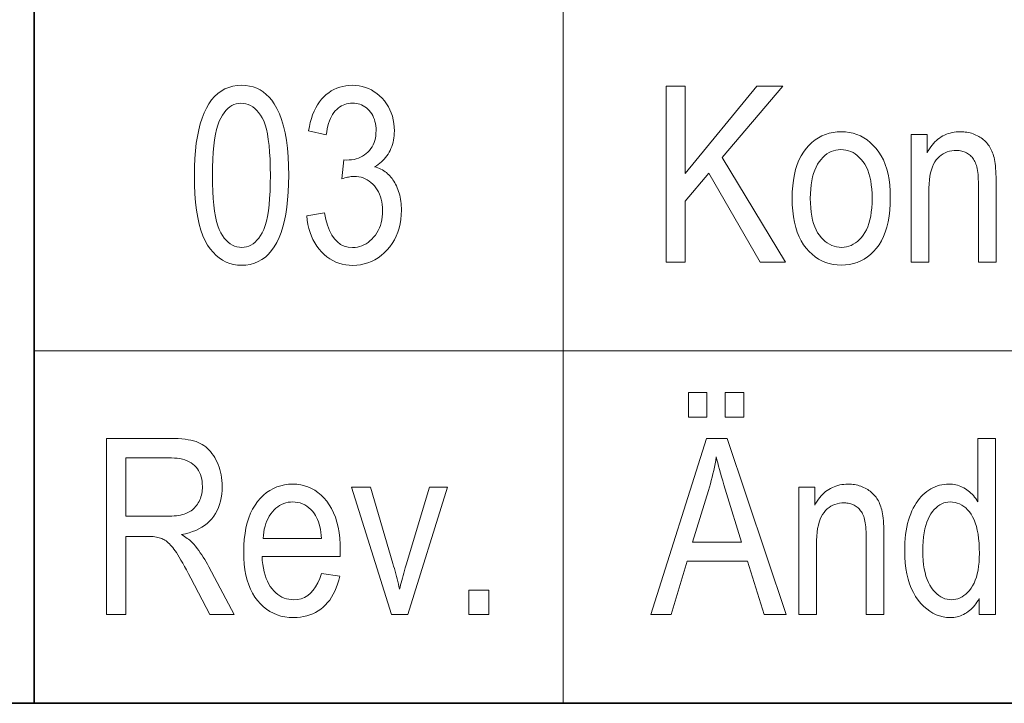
# Model space of a CAD drawing. Extents: x 5 to 2705, y 5 to 648.
# Tile 8 of 50: x 659 to 670, y 46 to 54. Entities that reach past the tile are written whole.
import ezdxf

# ---------------------------------------------------------------- set-up
doc = ezdxf.new("R2010")
doc.units = 0

msp = doc.modelspace()

# ---------------------------------------------------------------- linework, layer by layer
at = {"color": 7, "lineweight": 35}
for p, q in [((659, 74), (659, 46)), ((832, 46), (654, 46))]:
    msp.add_line(p, q, dxfattribs=at)
at = {"color": 7, "lineweight": 13}
for p, q in [((665, 66), (665, 46)), ((659, 50), (737, 50))]:
    msp.add_line(p, q, dxfattribs=at)
for points in [[(660.8172, 51.992496), (660.818542, 52.090736), (660.822632, 52.18409), (660.829407, 52.272564), (660.838867, 52.356152), (660.851135, 52.434856), (660.866028, 52.508675), (660.883667, 52.57761), (660.904053, 52.641663), (660.927124, 52.700832), (660.952942, 52.755116), (660.981384, 52.804363), (661.01239, 52.848431), (661.045959, 52.88731), (661.082153, 52.921009), (661.120911, 52.94952), (661.162231, 52.972851), (661.206116, 52.990993), (661.252625, 53.003956), (661.301697, 53.01173), (661.353333, 53.014324), (661.399292, 53.012222), (661.443176, 53.00592), (661.485168, 52.995415), (661.525085, 52.980709), (661.56311, 52.9618), (661.59906, 52.93869), (661.633057, 52.911377), (661.665039, 52.879864), (661.695007, 52.844147), (661.723022, 52.80423), (661.75415, 52.750435), (661.781982, 52.690559), (661.806519, 52.624596), (661.82782, 52.552551), (661.845825, 52.474419), (661.860535, 52.390202), (661.872009, 52.299904), (661.880188, 52.203518), (661.885132, 52.101048), (661.88678, 51.992496), (661.885376, 51.894768), (661.881348, 51.801853), (661.874573, 51.713757), (661.865112, 51.630478), (661.852966, 51.55201), (661.838135, 51.478363), (661.820557, 51.409527), (661.800293, 51.345509), (661.777344, 51.286308), (661.751709, 51.231922), (661.723389, 51.182545), (661.692444, 51.138363), (661.658875, 51.099377), (661.622681, 51.065594), (661.583862, 51.037003), (661.54248, 51.013615), (661.498413, 50.995422), (661.451782, 50.982426), (661.402466, 50.974628), (661.350586, 50.972031), (661.304504, 50.974323), (661.260132, 50.981197), (661.217468, 50.992661), (661.176514, 51.008701), (661.137268, 51.029331), (661.099731, 51.054543), (661.063843, 51.084335), (661.029724, 51.118717), (660.997314, 51.157681), (660.966553, 51.201225), (660.938171, 51.250393), (660.912781, 51.306221), (660.890381, 51.368702), (660.870972, 51.437843), (660.854492, 51.513641), (660.841064, 51.596096), (660.830627, 51.685211), (660.82312, 51.780979), (660.818665, 51.883408)], [(662.092773, 51.534103), (662.294678, 51.566849), (662.309143, 51.492195), (662.327454, 51.4254), (662.349609, 51.366467), (662.375671, 51.315388), (662.405518, 51.272167), (662.439209, 51.236805), (662.476807, 51.209305), (662.518188, 51.189659), (662.563416, 51.177872), (662.612549, 51.173943), (662.639709, 51.175106), (662.666199, 51.178608), (662.691895, 51.184441), (662.716858, 51.192604), (662.741089, 51.203102), (662.764648, 51.215935), (662.787415, 51.231098), (662.809448, 51.248592), (662.83075, 51.268421), (662.851257, 51.290585), (662.870483, 51.314602), (662.887634, 51.34), (662.902771, 51.366772), (662.915894, 51.394924), (662.927002, 51.424454), (662.936096, 51.45536), (662.943176, 51.487644), (662.948181, 51.521309), (662.951233, 51.556351), (662.952209, 51.59277), (662.951294, 51.62701), (662.948547, 51.659889), (662.943909, 51.691402), (662.937378, 51.721554), (662.929016, 51.75034), (662.918823, 51.77776), (662.906799, 51.803818), (662.892883, 51.82851), (662.877075, 51.851841), (662.859436, 51.873806), (662.840515, 51.894024), (662.820679, 51.912113), (662.799988, 51.928074), (662.778503, 51.94191), (662.756104, 51.953613), (662.73291, 51.963192), (662.708862, 51.970638), (662.68396, 51.97596), (662.658203, 51.979153), (662.631653, 51.980217), (662.619873, 51.979942), (662.607605, 51.979126), (662.594788, 51.97776), (662.581421, 51.975853), (662.567505, 51.973396), (662.55304, 51.970394), (662.538025, 51.966846), (662.522522, 51.962753), (662.506409, 51.958115), (662.489746, 51.95293), (662.512939, 52.168484), (662.544312, 52.165756), (662.573486, 52.166672), (662.601562, 52.169411), (662.62854, 52.173981), (662.654358, 52.180382), (662.679016, 52.188606), (662.702637, 52.198662), (662.725098, 52.210545), (662.74646, 52.224255), (662.766663, 52.239796), (662.785767, 52.25716), (662.803406, 52.276054), (662.819214, 52.296181), (662.83313, 52.317528), (662.845154, 52.340107), (662.855347, 52.363914), (662.863708, 52.388947), (662.870239, 52.415211), (662.874878, 52.442699), (662.877625, 52.471416), (662.87854, 52.501362), (662.877808, 52.528915), (662.875427, 52.555359), (662.871582, 52.5807), (662.86615, 52.604939), (662.859131, 52.628067), (662.850586, 52.650093), (662.840454, 52.671017), (662.828796, 52.69083), (662.815552, 52.709541), (662.800781, 52.727146), (662.784912, 52.743347), (662.768311, 52.757843), (662.751099, 52.770634), (662.733154, 52.781719), (662.714539, 52.791096), (662.69519, 52.798771), (662.675232, 52.804741), (662.654541, 52.809002), (662.633179, 52.811562), (662.611145, 52.812412), (662.588318, 52.81152), (662.566223, 52.808838), (662.544861, 52.804371), (662.52417, 52.798115), (662.504272, 52.790073), (662.485046, 52.780243), (662.466553, 52.768627), (662.448792, 52.755222), (662.431702, 52.740032), (662.415405, 52.723053), (662.400024, 52.704262), (662.385803, 52.683628), (662.372742, 52.661152), (662.36084, 52.636833), (662.350098, 52.610676), (662.340515, 52.582672), (662.332092, 52.55283), (662.324829, 52.521145), (662.318726, 52.487617), (662.313782, 52.452251), (662.11322, 52.495907), (662.121826, 52.545948), (662.132324, 52.593479), (662.144714, 52.638496), (662.159058, 52.681007), (662.175293, 52.721008), (662.19342, 52.758499), (662.213501, 52.793476), (662.235474, 52.825947), (662.259338, 52.855907), (662.285095, 52.883354), (662.312439, 52.908237), (662.34082, 52.930504), (662.370361, 52.95015), (662.401001, 52.967175), (662.4328, 52.981583), (662.465698, 52.99337), (662.499695, 53.002537), (662.534851, 53.009087), (662.571106, 53.013016), (662.608459, 53.014324), (662.647705, 53.012848), (662.68573, 53.00843), (662.722534, 53.001064), (662.758179, 52.990749), (662.792603, 52.977489), (662.825867, 52.961281), (662.85791, 52.942127), (662.888733, 52.920025), (662.918335, 52.894978), (662.946777, 52.866985), (662.973206, 52.836754), (662.996887, 52.804993), (663.017761, 52.771706), (663.035828, 52.736889), (663.051147, 52.700546), (663.06366, 52.662674), (663.073425, 52.623272), (663.080383, 52.582344), (663.084534, 52.53989), (663.085938, 52.495907), (663.085327, 52.468933), (663.083557, 52.442593), (663.080566, 52.416874), (663.076416, 52.391785), (663.071106, 52.367325), (663.064575, 52.343491), (663.056824, 52.320286), (663.047974, 52.297707), (663.037842, 52.275757), (663.026611, 52.254433), (663.014221, 52.233871), (663.000977, 52.214214), (662.986755, 52.195457), (662.971558, 52.177597), (662.955505, 52.160641), (662.938416, 52.144581), (662.920471, 52.129425), (662.901489, 52.11517), (662.881653, 52.101814), (662.86084, 52.089359), (662.880127, 52.083546), (662.898743, 52.077026), (662.916687, 52.069794), (662.93396, 52.061855), (662.9505, 52.053204), (662.966431, 52.043846), (662.981628, 52.033779), (662.996155, 52.022999), (663.01001, 52.011513), (663.023193, 51.999317), (663.035767, 51.986343), (663.047852, 51.972523), (663.059448, 51.957855), (663.070557, 51.942345), (663.081177, 51.925987), (663.091309, 51.908783), (663.100891, 51.890736), (663.110046, 51.871841), (663.118713, 51.8521), (663.126831, 51.831512), (663.134399, 51.810257), (663.141113, 51.788513), (663.147034, 51.766273), (663.152161, 51.743546), (663.156555, 51.720325), (663.160095, 51.696617), (663.162842, 51.672413), (663.164856, 51.64772), (663.166016, 51.622536), (663.166443, 51.596863), (663.164795, 51.542747), (663.159912, 51.490639), (663.151794, 51.440536), (663.140442, 51.392441), (663.125854, 51.346348), (663.107971, 51.302265), (663.086853, 51.260181), (663.0625, 51.220108), (663.034912, 51.182037), (663.004089, 51.145973), (662.970947, 51.112667), (662.936584, 51.082863), (662.900879, 51.056568), (662.863953, 51.033779), (662.825684, 51.014492), (662.786194, 50.998714), (662.745361, 50.986446), (662.703308, 50.97768), (662.659912, 50.97242), (662.615234, 50.970669), (662.573914, 50.972195), (662.533813, 50.97678), (662.494995, 50.984421), (662.457458, 50.995113), (662.421204, 51.008865), (662.38623, 51.025673), (662.352539, 51.045536), (662.320129, 51.068459), (662.289001, 51.094433), (662.259216, 51.123463), (662.231262, 51.155075), (662.205811, 51.188786), (662.182922, 51.224598), (662.162476, 51.262508), (662.144592, 51.302521), (662.129211, 51.344639), (662.116333, 51.388851), (662.105957, 51.435169), (662.098083, 51.483585)], [(666.169189, 51.006138), (666.169189, 53.006138), (666.386108, 53.006138), (666.386108, 52.014324), (667.200562, 53.006138), (667.495239, 53.006138), (666.806274, 52.19577), (667.525269, 51.006138), (667.23877, 51.006138), (666.654846, 52.018417), (666.386108, 51.699181), (666.386108, 51.006138)], [(661.023193, 51.992496), (661.024109, 51.8983), (661.026917, 51.810532), (661.031616, 51.729187), (661.038147, 51.65427), (661.04657, 51.585777), (661.056824, 51.523708), (661.06897, 51.468067), (661.083008, 51.418854), (661.098877, 51.376064), (661.116638, 51.339699), (661.135864, 51.308205), (661.156128, 51.280025), (661.177429, 51.255161), (661.199768, 51.233612), (661.223206, 51.215382), (661.247681, 51.200462), (661.273193, 51.188858), (661.299744, 51.180573), (661.327393, 51.175598), (661.356079, 51.173943), (661.383179, 51.175621), (661.409363, 51.180653), (661.434692, 51.189045), (661.459106, 51.20079), (661.482605, 51.215893), (661.505188, 51.234352), (661.526917, 51.256165), (661.547729, 51.281334), (661.567627, 51.309864), (661.586609, 51.341743), (661.604248, 51.378456), (661.619995, 51.421471), (661.633911, 51.470791), (661.645996, 51.526409), (661.656189, 51.588333), (661.664551, 51.656559), (661.671021, 51.731091), (661.675659, 51.811924), (661.678467, 51.899055), (661.679382, 51.992496), (661.678467, 52.086945), (661.675659, 52.174923), (661.670959, 52.256439), (661.664429, 52.331486), (661.656006, 52.400066), (661.645752, 52.462181), (661.633606, 52.51783), (661.619568, 52.567013), (661.603699, 52.609726), (661.585938, 52.645973), (661.566711, 52.677338), (661.546326, 52.705402), (661.524902, 52.730164), (661.502319, 52.751621), (661.478638, 52.769779), (661.453918, 52.784637), (661.42804, 52.796192), (661.401062, 52.804447), (661.372986, 52.809399), (661.34375, 52.81105), (661.316956, 52.809372), (661.290955, 52.804337), (661.26593, 52.795948), (661.24176, 52.784203), (661.218445, 52.769096), (661.196045, 52.750641), (661.1745, 52.728825), (661.15387, 52.703655), (661.134155, 52.675129), (661.115234, 52.643246), (661.097778, 52.606533), (661.082092, 52.563519), (661.068298, 52.514202), (661.056335, 52.45858), (661.046204, 52.396656), (661.037903, 52.32843), (661.031494, 52.253899), (661.026855, 52.173069), (661.024109, 52.085934)], [(667.600281, 51.730556), (667.601868, 51.803749), (667.606567, 51.87326), (667.614441, 51.939083), (667.625488, 52.001228), (667.639648, 52.059685), (667.656982, 52.11446), (667.67749, 52.16555), (667.701111, 52.212959), (667.727905, 52.256683), (667.757874, 52.296726), (667.790222, 52.333015), (667.824219, 52.365482), (667.859924, 52.394131), (667.897339, 52.418961), (667.936401, 52.439972), (667.977112, 52.457161), (668.019531, 52.470531), (668.06366, 52.48008), (668.109436, 52.485809), (668.15686, 52.48772), (668.203613, 52.485809), (668.248718, 52.48008), (668.292297, 52.470531), (668.334351, 52.457161), (668.374817, 52.439972), (668.413757, 52.418961), (668.451111, 52.394131), (668.486938, 52.365482), (668.521179, 52.333015), (668.553894, 52.296726), (668.584229, 52.256832), (668.611328, 52.213558), (668.635315, 52.166901), (668.656067, 52.116859), (668.673584, 52.063438), (668.687988, 52.00663), (668.699158, 51.946438), (668.707092, 51.882862), (668.711914, 51.815907), (668.713501, 51.745564), (668.711914, 51.669521), (668.707214, 51.597462), (668.699402, 51.529385), (668.688416, 51.465294), (668.674255, 51.405182), (668.657043, 51.349056), (668.636658, 51.296917), (668.613098, 51.248756), (668.586426, 51.204582), (668.556641, 51.164391), (668.524353, 51.128101), (668.490417, 51.095634), (668.454773, 51.066982), (668.417358, 51.042152), (668.378235, 51.021145), (668.337402, 51.003956), (668.294861, 50.990585), (668.25061, 50.981037), (668.20459, 50.975307), (668.15686, 50.973396), (668.109924, 50.975311), (668.064575, 50.981064), (668.020813, 50.990646), (667.978638, 51.004063), (667.93811, 51.021317), (667.899109, 51.0424), (667.861755, 51.067318), (667.825989, 51.096069), (667.791809, 51.128654), (667.759216, 51.165073), (667.729004, 51.205231), (667.701965, 51.249031), (667.678162, 51.296471), (667.657471, 51.347557), (667.640015, 51.402283), (667.625732, 51.460655), (667.614563, 51.522667), (667.606628, 51.588322), (667.601868, 51.657619)], [(668.949524, 51.006138), (668.949524, 52.454979), (669.130981, 52.454979), (669.130981, 52.248974), (669.144348, 52.272381), (669.158325, 52.294571), (669.172913, 52.315544), (669.188049, 52.335304), (669.203796, 52.353851), (669.220093, 52.371185), (669.237, 52.387302), (669.254517, 52.40221), (669.272583, 52.415897), (669.29126, 52.428375), (669.310486, 52.439651), (669.330322, 52.449741), (669.350647, 52.458641), (669.371582, 52.466354), (669.393066, 52.472885), (669.4151, 52.478226), (669.437744, 52.48238), (669.460876, 52.485348), (669.484619, 52.487125), (669.50885, 52.48772), (669.527832, 52.487347), (669.546509, 52.486221), (669.56488, 52.484344), (669.582947, 52.481716), (669.600769, 52.47834), (669.618286, 52.474213), (669.635559, 52.469337), (669.652527, 52.463711), (669.669189, 52.457333), (669.685547, 52.450203), (669.701477, 52.442467), (669.716736, 52.434269), (669.731445, 52.425606), (669.745483, 52.416477), (669.75885, 52.406887), (669.771667, 52.396835), (669.783813, 52.386314), (669.795349, 52.375332), (669.806213, 52.363888), (669.816528, 52.351978), (669.826233, 52.339474), (669.835388, 52.326248), (669.844116, 52.312298), (669.852295, 52.297626), (669.859985, 52.28223), (669.867188, 52.266109), (669.87384, 52.249268), (669.880005, 52.231705), (669.885681, 52.213417), (669.890869, 52.194405), (669.895508, 52.173996), (669.899719, 52.151512), (669.903381, 52.126957), (669.906555, 52.100327), (669.909302, 52.071621), (669.911499, 52.040844), (669.913208, 52.007992), (669.914429, 51.973068), (669.915161, 51.936069), (669.915405, 51.896996), (669.915405, 51.006138), (669.713501, 51.006138), (669.713501, 51.887447), (669.713257, 51.91851), (669.712402, 51.947857), (669.71106, 51.975483), (669.709167, 52.001389), (669.706665, 52.025578), (669.703674, 52.048046), (669.700134, 52.068798), (669.696045, 52.08783), (669.691406, 52.105141), (669.686218, 52.120735), (669.680481, 52.135136), (669.674072, 52.148865), (669.667114, 52.16193), (669.659485, 52.174324), (669.651245, 52.18605), (669.642456, 52.197105), (669.632996, 52.207497), (669.622925, 52.217216), (669.612244, 52.226269), (669.600952, 52.23465), (669.589172, 52.242298), (669.577026, 52.249138), (669.564514, 52.255177), (669.551636, 52.260406), (669.538391, 52.264835), (669.524719, 52.268456), (669.510742, 52.271275), (669.496399, 52.273285), (669.481689, 52.274494), (669.466553, 52.274895), (669.438232, 52.273819), (669.411072, 52.270584), (669.385071, 52.265198), (669.360291, 52.257652), (669.336609, 52.247952), (669.314148, 52.236095), (669.292847, 52.222084), (669.272766, 52.205921), (669.253784, 52.187599), (669.236023, 52.167122), (669.219666, 52.144024), (669.205078, 52.117844), (669.1922, 52.088581), (669.18103, 52.056232), (669.17157, 52.020805), (669.163818, 51.982292), (669.157776, 51.940693), (669.153503, 51.896015), (669.15094, 51.848251), (669.150085, 51.797405), (669.150085, 51.006138)], [(667.806274, 51.730556), (667.807312, 51.675789), (667.810364, 51.623901), (667.815491, 51.57489), (667.822632, 51.528759), (667.831848, 51.485504), (667.84314, 51.445129), (667.856384, 51.407631), (667.871765, 51.373013), (667.88916, 51.341274), (667.908569, 51.312412), (667.929565, 51.286362), (667.951477, 51.263054), (667.974426, 51.242489), (667.998291, 51.224663), (668.023193, 51.209583), (668.049072, 51.197243), (668.075928, 51.187645), (668.10376, 51.18079), (668.132568, 51.176678), (668.162354, 51.175304), (668.190308, 51.176689), (668.217468, 51.180843), (668.243835, 51.187767), (668.269409, 51.19746), (668.294189, 51.209923), (668.318115, 51.225155), (668.341248, 51.243156), (668.363586, 51.263927), (668.385132, 51.287468), (668.405884, 51.313778), (668.425171, 51.342869), (668.442444, 51.37476), (668.457703, 51.409447), (668.470886, 51.44693), (668.482117, 51.487209), (668.491211, 51.530285), (668.498352, 51.576157), (668.503418, 51.624828), (668.50647, 51.676296), (668.507507, 51.730556), (668.50647, 51.785069), (668.503418, 51.836723), (668.498291, 51.885532), (668.49115, 51.931484), (668.481934, 51.97459), (668.470642, 52.014843), (668.457397, 52.052242), (668.442017, 52.086792), (668.424622, 52.118492), (668.405212, 52.147339), (668.384216, 52.173389), (668.362305, 52.196697), (668.339355, 52.217262), (668.315491, 52.235088), (668.290588, 52.250168), (668.264709, 52.262508), (668.237854, 52.272106), (668.210022, 52.278961), (668.181213, 52.283073), (668.151428, 52.284447), (668.12323, 52.28307), (668.095825, 52.278934), (668.069275, 52.272045), (668.043579, 52.262402), (668.018738, 52.25), (667.994751, 52.23484), (667.971619, 52.21693), (667.94928, 52.196262), (667.927856, 52.172836), (667.907227, 52.146656), (667.888062, 52.117695), (667.870911, 52.085918), (667.855774, 52.051334), (667.84259, 52.013943), (667.831543, 51.973736), (667.822449, 51.930721), (667.815369, 51.884895), (667.810303, 51.836262), (667.807312, 51.784813)], [(666.422913, 49.246246), (666.422913, 49.525921), (666.632996, 49.525921), (666.632996, 49.246246)], [(666.840393, 49.246246), (666.840393, 49.525921), (667.050476, 49.525921), (667.050476, 49.246246)], [(659.820557, 47.006138), (659.820557, 49.006138), (660.547729, 49.006138), (660.592102, 49.005577), (660.634094, 49.003902), (660.673706, 49.001102), (660.710876, 48.997189), (660.745728, 48.992153), (660.778137, 48.986), (660.808228, 48.978729), (660.835876, 48.970341), (660.861145, 48.960831), (660.884033, 48.950203), (660.905334, 48.938274), (660.925842, 48.924854), (660.945618, 48.90995), (660.964539, 48.893559), (660.982727, 48.875679), (661.000183, 48.856316), (661.016785, 48.835464), (661.032654, 48.813122), (661.047729, 48.789295), (661.062073, 48.763981), (661.075256, 48.737511), (661.087097, 48.710205), (661.097534, 48.682064), (661.106567, 48.653095), (661.114258, 48.623295), (661.120483, 48.592659), (661.125366, 48.561192), (661.128845, 48.528893), (661.13092, 48.495762), (661.131653, 48.4618), (661.130432, 48.417366), (661.126892, 48.374649), (661.121033, 48.333656), (661.112732, 48.294376), (661.102112, 48.256821), (661.089172, 48.220982), (661.073792, 48.186859), (661.056091, 48.154461), (661.036072, 48.123779), (661.013611, 48.094814), (660.988953, 48.067734), (660.962158, 48.042702), (660.933167, 48.019711), (660.9021, 47.998772), (660.868835, 47.979877), (660.833435, 47.963028), (660.795959, 47.948227), (660.756287, 47.935471), (660.714478, 47.924759), (660.670532, 47.916096), (660.688354, 47.90517), (660.705322, 47.894215), (660.721436, 47.883232), (660.736633, 47.872223), (660.750977, 47.861187), (660.764465, 47.850121), (660.7771, 47.839031), (660.788818, 47.827911), (660.799683, 47.816765), (660.809692, 47.805592), (660.828796, 47.782413), (660.847473, 47.758717), (660.865723, 47.734501), (660.883423, 47.709766), (660.900757, 47.684513), (660.917542, 47.658745), (660.933899, 47.632454), (660.949829, 47.605648), (660.96521, 47.57832), (660.980225, 47.550476), (661.266724, 47.006138), (660.993835, 47.006138), (660.775574, 47.422237), (660.750793, 47.469479), (660.727295, 47.513531), (660.705017, 47.55439), (660.684021, 47.59206), (660.664185, 47.626534), (660.64563, 47.657814), (660.628357, 47.685905), (660.612305, 47.710804), (660.597473, 47.73251), (660.583862, 47.751022), (660.570984, 47.767387), (660.558105, 47.782646), (660.545349, 47.796799), (660.532715, 47.809849), (660.520081, 47.821793), (660.507568, 47.83263), (660.495178, 47.842365), (660.482849, 47.850994), (660.470581, 47.858517), (660.458374, 47.864937), (660.44574, 47.87051), (660.432129, 47.875496), (660.417603, 47.879898), (660.402039, 47.883709), (660.385559, 47.886936), (660.368103, 47.889576), (660.34967, 47.891628), (660.330261, 47.893097), (660.309875, 47.893974), (660.288513, 47.894268), (660.037476, 47.894268), (660.037476, 47.006138)], [(665.997253, 47.006138), (666.627563, 49.006138), (666.86084, 49.006138), (667.532043, 47.006138), (667.283752, 47.006138), (667.092773, 47.611866), (666.407898, 47.611866), (666.227844, 47.006138)], [(669.720337, 47.006138), (669.720337, 47.18895), (669.709106, 47.168438), (669.697266, 47.148922), (669.684753, 47.130402), (669.671631, 47.112877), (669.657898, 47.096348), (669.643555, 47.080818), (669.62854, 47.06628), (669.612915, 47.052742), (669.59668, 47.040195), (669.579834, 47.028648), (669.5625, 47.01815), (669.544861, 47.008759), (669.527039, 47.000469), (669.50885, 46.993286), (669.490479, 46.987209), (669.471741, 46.982235), (669.45282, 46.978367), (669.433533, 46.975605), (669.414062, 46.973949), (669.394287, 46.973396), (669.352844, 46.97538), (669.3125, 46.981335), (669.273315, 46.991261), (669.235229, 47.005157), (669.198303, 47.023022), (669.162537, 47.044857), (669.127869, 47.07066), (669.09436, 47.100433), (669.061951, 47.134182), (669.030701, 47.171894), (669.001526, 47.213211), (668.975464, 47.257763), (668.952393, 47.305546), (668.932495, 47.35656), (668.915588, 47.410809), (668.901794, 47.468292), (668.891052, 47.529011), (668.883362, 47.59296), (668.878723, 47.660141), (668.877197, 47.730556), (668.87793, 47.779194), (668.879944, 47.826328), (668.883362, 47.871964), (668.888123, 47.916096), (668.894287, 47.958729), (668.901794, 47.999863), (668.910645, 48.039494), (668.920898, 48.077625), (668.932495, 48.114254), (668.945435, 48.149384), (668.959534, 48.182877), (668.974548, 48.214596), (668.990479, 48.244541), (669.007324, 48.272713), (669.025085, 48.29911), (669.043762, 48.323738), (669.063293, 48.346588), (669.083801, 48.367664), (669.105225, 48.386971), (669.127563, 48.404499), (669.150574, 48.420311), (669.174133, 48.43446), (669.198181, 48.446941), (669.222717, 48.45776), (669.247803, 48.466915), (669.273315, 48.474403), (669.299377, 48.480232), (669.325989, 48.48439), (669.353027, 48.486889), (669.380615, 48.48772), (669.400391, 48.487194), (669.419861, 48.485619), (669.439087, 48.482994), (669.458008, 48.479317), (669.476624, 48.47459), (669.494995, 48.468811), (669.513062, 48.461983), (669.530823, 48.454105), (669.548279, 48.445175), (669.565491, 48.435196), (669.582214, 48.424274), (669.598389, 48.412521), (669.614014, 48.399937), (669.629028, 48.38652), (669.643433, 48.372269), (669.657227, 48.357189), (669.670471, 48.341274), (669.683167, 48.324528), (669.69519, 48.30695), (669.706665, 48.28854), (669.706665, 49.006138), (669.908569, 49.006138), (669.908569, 47.006138)], [(660.037476, 48.123463), (660.504089, 48.123463), (660.533875, 48.123833), (660.562256, 48.124939), (660.589111, 48.126778), (660.614502, 48.129356), (660.638428, 48.132671), (660.660889, 48.136726), (660.681885, 48.141514), (660.701416, 48.147038), (660.719421, 48.153301), (660.736023, 48.160297), (660.751465, 48.168087), (660.766357, 48.176723), (660.780518, 48.186207), (660.794067, 48.196533), (660.806946, 48.207706), (660.819153, 48.219727), (660.83075, 48.23259), (660.841675, 48.2463), (660.851929, 48.260857), (660.861511, 48.27626), (660.8703, 48.292347), (660.878235, 48.308949), (660.885193, 48.326069), (660.891174, 48.343708), (660.896301, 48.361866), (660.900452, 48.380543), (660.903748, 48.399738), (660.906067, 48.419453), (660.90741, 48.439686), (660.907898, 48.460434), (660.906982, 48.490074), (660.904358, 48.518417), (660.899902, 48.545464), (660.893677, 48.571213), (660.885742, 48.595669), (660.875977, 48.618824), (660.864441, 48.640686), (660.851135, 48.661255), (660.83606, 48.680523), (660.819214, 48.698498), (660.800598, 48.714958), (660.780334, 48.729687), (660.758301, 48.74268), (660.734497, 48.753941), (660.709045, 48.76347), (660.681885, 48.771267), (660.652954, 48.777332), (660.622314, 48.781662), (660.589966, 48.784264), (660.555908, 48.78513), (660.037476, 48.78513)], [(666.470642, 47.827419), (667.02594, 47.827419), (666.855408, 48.38131), (666.839966, 48.431377), (666.825439, 48.479534), (666.811707, 48.525784), (666.798828, 48.570122), (666.786865, 48.612549), (666.775635, 48.653069), (666.76532, 48.691677), (666.755859, 48.728374), (666.747192, 48.763165), (666.739441, 48.796043), (666.73291, 48.757599), (666.72583, 48.719208), (666.718262, 48.68087), (666.710205, 48.64259), (666.701599, 48.604362), (666.692444, 48.566193), (666.6828, 48.528076), (666.672607, 48.490013), (666.661926, 48.452003), (666.650757, 48.414051)], [(662.258484, 47.472713), (662.465881, 47.441338), (662.454651, 47.396091), (662.441772, 47.353123), (662.427246, 47.312435), (662.41095, 47.274025), (662.393066, 47.237892), (662.373474, 47.204037), (662.352173, 47.172462), (662.329224, 47.143166), (662.304626, 47.116146), (662.278259, 47.091404), (662.250488, 47.068981), (662.221375, 47.04892), (662.19104, 47.031219), (662.159302, 47.015877), (662.126343, 47.002899), (662.092041, 46.992275), (662.056519, 46.984016), (662.019653, 46.978115), (661.981445, 46.974575), (661.942017, 46.973396), (661.892456, 46.975311), (661.84491, 46.981064), (661.799194, 46.990646), (661.755493, 47.004063), (661.713684, 47.021317), (661.673767, 47.0424), (661.635803, 47.067318), (661.599731, 47.096069), (661.565613, 47.128654), (661.533386, 47.165073), (661.503723, 47.205109), (661.477173, 47.248539), (661.453735, 47.295368), (661.433411, 47.345592), (661.41626, 47.399216), (661.402222, 47.456234), (661.391235, 47.516651), (661.383423, 47.580463), (661.378784, 47.647675), (661.377197, 47.718281), (661.378784, 47.791534), (661.383484, 47.861225), (661.391357, 47.927361), (661.402405, 47.989929), (661.416565, 48.048943), (661.433899, 48.104393), (661.454407, 48.156281), (661.478027, 48.204609), (661.504822, 48.249378), (661.53479, 48.290585), (661.567139, 48.328041), (661.601135, 48.361553), (661.636841, 48.391125), (661.674255, 48.416752), (661.713318, 48.438438), (661.754089, 48.456181), (661.796509, 48.469978), (661.840576, 48.479836), (661.886353, 48.485748), (661.933838, 48.48772), (661.979187, 48.485783), (662.02301, 48.479973), (662.065247, 48.470284), (662.106018, 48.456726), (662.145264, 48.439289), (662.182983, 48.41798), (662.219177, 48.392796), (662.253784, 48.363735), (662.286926, 48.330803), (662.318542, 48.293995), (662.347839, 48.253517), (662.374023, 48.209576), (662.397156, 48.162167), (662.417175, 48.111294), (662.434143, 48.056957), (662.448059, 47.999153), (662.458801, 47.937885), (662.466553, 47.87315), (662.47113, 47.804951), (662.472717, 47.733288), (662.471313, 47.667801), (661.584595, 47.667801), (661.587891, 47.620163), (661.593018, 47.574924), (661.599915, 47.532085), (661.608582, 47.49165), (661.619019, 47.453613), (661.631226, 47.41798), (661.645203, 47.384747), (661.66095, 47.353912), (661.678467, 47.325481), (661.697815, 47.299454), (661.718445, 47.275864), (661.739929, 47.254761), (661.762329, 47.236137), (661.785522, 47.219997), (661.809692, 47.206341), (661.834656, 47.195168), (661.860535, 47.186478), (661.887268, 47.180271), (661.914856, 47.176548), (661.943359, 47.175304), (661.987305, 47.17828), (662.028442, 47.187202), (662.066833, 47.202072), (662.102478, 47.222893), (662.135376, 47.249657), (662.165527, 47.282372), (662.192871, 47.321037), (662.217529, 47.365646), (662.23938, 47.416206)], [(663.05249, 47.006138), (662.600952, 48.454979), (662.813782, 48.454979), (663.068848, 47.587311), (663.077515, 47.557869), (663.085876, 47.528484), (663.094116, 47.499153), (663.102051, 47.469875), (663.109802, 47.440655), (663.11731, 47.411488), (663.124634, 47.382374), (663.131714, 47.353313), (663.138611, 47.32431), (663.145264, 47.295361), (663.150696, 47.318745), (663.156494, 47.343056), (663.162781, 47.368294), (663.169495, 47.394459), (663.176636, 47.421555), (663.184265, 47.449577), (663.192261, 47.478527), (663.200745, 47.508404), (663.209595, 47.539207), (663.218933, 47.570938), (663.483582, 48.454979), (663.690979, 48.454979), (663.240784, 47.006138)], [(667.675293, 47.006138), (667.675293, 48.454979), (667.85675, 48.454979), (667.85675, 48.248974), (667.870117, 48.272381), (667.884094, 48.294571), (667.898682, 48.315544), (667.913818, 48.335304), (667.929565, 48.353851), (667.945923, 48.371185), (667.96283, 48.387302), (667.980286, 48.40221), (667.998413, 48.415897), (668.017029, 48.428375), (668.036316, 48.439651), (668.056091, 48.449741), (668.076477, 48.458641), (668.097351, 48.466354), (668.118835, 48.472885), (668.14093, 48.478226), (668.163513, 48.48238), (668.186646, 48.485348), (668.210388, 48.487125), (668.23468, 48.48772), (668.253601, 48.487347), (668.272278, 48.486221), (668.290649, 48.484344), (668.308777, 48.481716), (668.326599, 48.47834), (668.344116, 48.474213), (668.361328, 48.469337), (668.378296, 48.463711), (668.394958, 48.457333), (668.411316, 48.450203), (668.427246, 48.442467), (668.442566, 48.434269), (668.457214, 48.425606), (668.471252, 48.416477), (668.48468, 48.406887), (668.497437, 48.396835), (668.509583, 48.386314), (668.521118, 48.375332), (668.532043, 48.363888), (668.542297, 48.351978), (668.552002, 48.339474), (668.561218, 48.326248), (668.569885, 48.312298), (668.578064, 48.297626), (668.585754, 48.28223), (668.592957, 48.266109), (668.599609, 48.249268), (668.605835, 48.231705), (668.61145, 48.213417), (668.616638, 48.194405), (668.621338, 48.173996), (668.625488, 48.151512), (668.62915, 48.126957), (668.632385, 48.100327), (668.635071, 48.071621), (668.637268, 48.040844), (668.638977, 48.007992), (668.640198, 47.973068), (668.64093, 47.936069), (668.641174, 47.896996), (668.641174, 47.006138), (668.43927, 47.006138), (668.43927, 47.887447), (668.439026, 47.91851), (668.438171, 47.947857), (668.436829, 47.975483), (668.434937, 48.001389), (668.432495, 48.025578), (668.429443, 48.048046), (668.425903, 48.068798), (668.421814, 48.08783), (668.417175, 48.105141), (668.411987, 48.120735), (668.40625, 48.135136), (668.399841, 48.148865), (668.392883, 48.16193), (668.385254, 48.174324), (668.377075, 48.18605), (668.368225, 48.197105), (668.358765, 48.207497), (668.348694, 48.217216), (668.338013, 48.226269), (668.326721, 48.23465), (668.314941, 48.242298), (668.302795, 48.249138), (668.290283, 48.255177), (668.277405, 48.260406), (668.26416, 48.264835), (668.250549, 48.268456), (668.236572, 48.271275), (668.222168, 48.273285), (668.207458, 48.274494), (668.192383, 48.274895), (668.164001, 48.273819), (668.136841, 48.270584), (668.110901, 48.265198), (668.08606, 48.257652), (668.062439, 48.247952), (668.039917, 48.236095), (668.018677, 48.222084), (667.998535, 48.205921), (667.979553, 48.187599), (667.961792, 48.167122), (667.945496, 48.144024), (667.930847, 48.117844), (667.917969, 48.088581), (667.906799, 48.056232), (667.897339, 48.020805), (667.889587, 47.982292), (667.883606, 47.940693), (667.879272, 47.896015), (667.876709, 47.848251), (667.875854, 47.797405), (667.875854, 47.006138)], [(661.596863, 47.869713), (662.259888, 47.869713), (662.256592, 47.90641), (662.252258, 47.9412), (662.246887, 47.974079), (662.240417, 48.005047), (662.23291, 48.034103), (662.224365, 48.061253), (662.214722, 48.086494), (662.203979, 48.109821), (662.1922, 48.131241), (662.179382, 48.150749), (662.159485, 48.176411), (662.138489, 48.199371), (662.116455, 48.219631), (662.093384, 48.23719), (662.069214, 48.252045), (662.044006, 48.264202), (662.0177, 48.273655), (661.990356, 48.280407), (661.961914, 48.284458), (661.932434, 48.285812), (661.905823, 48.284683), (661.880005, 48.281307), (661.85498, 48.275681), (661.83075, 48.267803), (661.807251, 48.257671), (661.784607, 48.245293), (661.762756, 48.230659), (661.741699, 48.213779), (661.721375, 48.194645), (661.701904, 48.17326), (661.683655, 48.149963), (661.667114, 48.125099), (661.652344, 48.098667), (661.639221, 48.070667), (661.627869, 48.041096), (661.618225, 48.009956), (661.610291, 47.977249), (661.604126, 47.942974), (661.599609, 47.907127)], [(669.083191, 47.729195), (669.084167, 47.674431), (669.087097, 47.622562), (669.09198, 47.573586), (669.098816, 47.527504), (669.107605, 47.48431), (669.118347, 47.444008), (669.131042, 47.406601), (669.14563, 47.372086), (669.162231, 47.340462), (669.180786, 47.311729), (669.200623, 47.285809), (669.221069, 47.262619), (669.242188, 47.242153), (669.263916, 47.224419), (669.286316, 47.209412), (669.309387, 47.197132), (669.333008, 47.187584), (669.357361, 47.180763), (669.382324, 47.17667), (669.407898, 47.175304), (669.433228, 47.176617), (669.457825, 47.180546), (669.481812, 47.187092), (669.505066, 47.196262), (669.527649, 47.208046), (669.5495, 47.222454), (669.57074, 47.239479), (669.591248, 47.259125), (669.611145, 47.281391), (669.63031, 47.306274), (669.648193, 47.333805), (669.664185, 47.36401), (669.678284, 47.396889), (669.690552, 47.432442), (669.700867, 47.470669), (669.709351, 47.511566), (669.715942, 47.555141), (669.720642, 47.601391), (669.72345, 47.650314), (669.724426, 47.701908), (669.72345, 47.761112), (669.720642, 47.817024), (669.715942, 47.869652), (669.709351, 47.918991), (669.700867, 47.965038), (669.690552, 48.007801), (669.678284, 48.047276), (669.664185, 48.083466), (669.648193, 48.116364), (669.63031, 48.145973), (669.610962, 48.172543), (669.590698, 48.196316), (669.569397, 48.217289), (669.547119, 48.23547), (669.523865, 48.250851), (669.499634, 48.263435), (669.474426, 48.273224), (669.448242, 48.280216), (669.421082, 48.284412), (669.392883, 48.285812), (669.367859, 48.284466), (669.343567, 48.280434), (669.319946, 48.273716), (669.297058, 48.264309), (669.274902, 48.252216), (669.253418, 48.237434), (669.232666, 48.219963), (669.212585, 48.199806), (669.193237, 48.176964), (669.174622, 48.151432), (669.157288, 48.12302), (669.141724, 48.091541), (669.127991, 48.056992), (669.11615, 48.019371), (669.106079, 47.978683), (669.097839, 47.934925), (669.091431, 47.888096), (669.086853, 47.8382), (669.084106, 47.785229)], [(663.929749, 47.006138), (663.929749, 47.285809), (664.158936, 47.285809), (664.158936, 47.006138)]]:
    msp.add_lwpolyline(points, close=True, dxfattribs=at)

doc.saveas('drawing.dxf')
